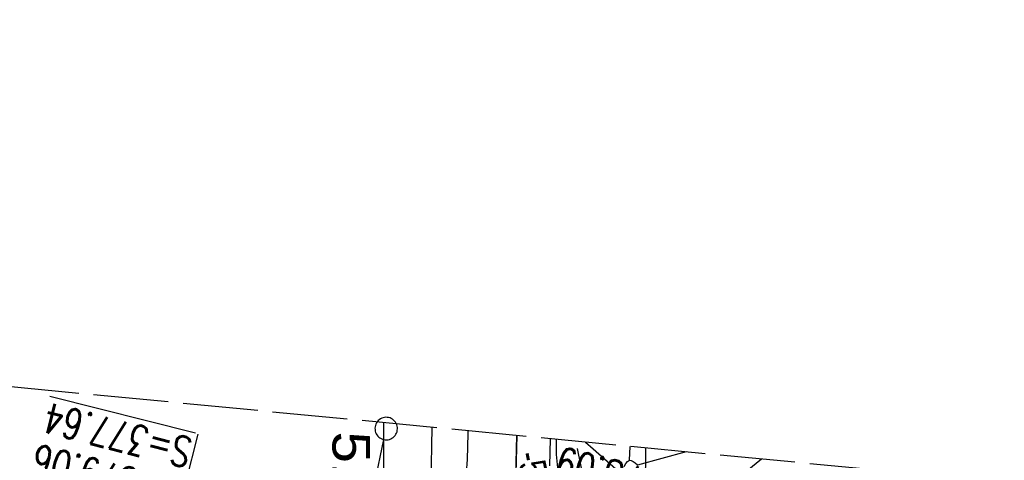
# Model space of a CAD drawing. Extents: x 510932 to 511602, y 463659 to 464636.
# Tile 73 of 81: x 511276 to 511341, y 464607 to 464636. Entities that reach past the tile are written whole.
import ezdxf

# ---------------------------------------------------------------- set-up
doc = ezdxf.new("R2010")
doc.units = 0
doc.header["$LTSCALE"] = 10
doc.header["$MEASUREMENT"] = 0
for name, pattern in [('ACAD_ISO03W100', [30, 12, -18]), ('ACAD_ISO14W100', [25.5, 12, -3, 0.5, -3, 0.5, -3, 0.5, -3]), ('ACAD_ISO16W100', [73, 15, -6.5, 15, -6.5, 15, -7, 1, -7]), ('LT00', [0]), ('LT14', [0.6, 0.5, -0.1]), ('STRICHLINIE2', [0.375, 0.25, -0.125])]:
    doc.linetypes.add(name, pattern=pattern)
doc.layers.get('0').update_dxf_attribs({"linetype": 'LT00'})
for name, color, linetype in [('--EK_FBR', 1, 'LT00'), ('--EK_Haltung', 7, 'STRICHLINIE2'), ('--EK_Schacht-Text', 5, 'LT00'), ('--EL_DFK_AB_L', 21, 'LT00'), ('--EL_Haltung', 182, 'STRICHLINIE2'), ('ABSTAND', 8, 'LT00'), ('ABWASSERLTG', 24, 'LT00'), ('BAB-KABEL', 220, 'ACAD_ISO16W100'), ('DFK_AB_L', 21, 'LT00'), ('DFK_GZPKT', 250, 'LT00'), ('DFK_KATASTER', 250, 'LT00'), ('TELEKOM', 210, 'ACAD_ISO14W100'), ('V103_AFBR_BAB', 250, 'LT00'), ('V103_BOESCH', 250, 'LT00'), ('V103_BOSCHUNG', 250, 'LT00'), ('V103_GRABEN', 250, 'LT00'), ('V103_ZAUN', 40, 'LT00'), ('V104_AFBR_BAB', 250, 'LT00'), ('V104_BOESCH', 250, 'LT00'), ('V104_BOSCHUNG', 250, 'LT00'), ('V104_GRABEN', 250, 'LT00'), ('V104_RASTER', 250, 'LT00'), ('V104_ZAUN', 40, 'LT00'), ('WASSERLTG', 130, 'ACAD_ISO03W100')]:
    doc.layers.add(name, color=color, linetype=linetype)
doc.layers.add('-BLATT_104-RAND', color=7, linetype='LT14', plot=False)
doc.styles.add('schachtbeschriftung', font='romans.shx', dxfattribs={"width": 0.75, "height": 2})
doc.styles.get("Standard").update_dxf_attribs({"font": 'ARIAL.TTF'})

# ---------------------------------------------------------------- blocks, each defined once
blk = doc.blocks.new('SYMB7010')
at = {"color": 0, "linetype": 'ByBlock'}
for points in [[(-0.031408, 0.499213), (-0.093728, 0.49134), (-0.15457, 0.475719), (-0.212975, 0.452595), (-0.268021, 0.422333), (-0.31884, 0.385411), (-0.36463, 0.342411), (-0.40467, 0.29401), (-0.438329, 0.240973), (-0.465074, 0.184136), (-0.484486, 0.124395), (-0.496256, 0.062692), (-0.5002, 0)], [(0.5002, 0), (0.496256, 0.062692), (0.484485, 0.124395), (0.465074, 0.184136), (0.438329, 0.240973), (0.40467, 0.29401), (0.36463, 0.342411), (0.31884, 0.385411), (0.268021, 0.422333), (0.212975, 0.452595), (0.15457, 0.475719), (0.093728, 0.49134), (0.031408, 0.499213), (-0.031408, 0.499213)], [(-0.5002, 0), (-0.496256, -0.062692), (-0.484486, -0.124395), (-0.465075, -0.184136), (-0.438329, -0.240973), (-0.404671, -0.29401), (-0.36463, -0.342411), (-0.31884, -0.385411), (-0.268021, -0.422333), (-0.212975, -0.452595), (-0.154571, -0.475719), (-0.093728, -0.49134), (-0.031408, -0.499213), (0.031408, -0.499213)], [(0.031408, -0.499213), (0.093728, -0.491341), (0.15457, -0.475719), (0.212975, -0.452595), (0.268021, -0.422333), (0.31884, -0.385411), (0.36463, -0.342411), (0.404671, -0.294011), (0.438329, -0.240974), (0.465075, -0.184136), (0.484486, -0.124395), (0.496256, -0.062692), (0.500201, 0)]]:
    blk.add_lwpolyline(points, dxfattribs=at)

msp = doc.modelspace()

# ---------------------------------------------------------------- linework, layer by layer
at = {"layer": '--EK_FBR'}
for points in [[(511305.525, 464605.677), (511305.584, 464606.548), (511305.62, 464607.422), (511305.642, 464608.297), (511305.646, 464608.467)], [(511311.511, 464607.902), (511311.508, 464607.794), (511311.515, 464606.9), (511311.592, 464606.006)]]:
    msp.add_lwpolyline(points, dxfattribs=at)
at = {"layer": '--EK_Haltung'}
msp.add_line((511308.889, 464608.155), (511308.551, 464594.237), dxfattribs=at)
at = {"layer": '--EK_Schacht-Text'}
msp.add_line((511284.472, 464595.769), (511287.63, 464608.249), dxfattribs=at)
at = {"layer": '--EL_DFK_AB_L'}
msp.add_line((511313.689, 464603.614), (511312.931, 464607.295), dxfattribs=at)
at = {"layer": '--EL_Haltung'}
msp.add_line((511308.889, 464608.155), (511308.551, 464594.237), dxfattribs=at)
at = {"layer": '-BLATT_104-RAND'}
msp.add_lwpolyline([(511020.85, 464635.894), (510932.18, 463715.154), (511513.49, 463659.172), (511602.161, 464579.912), (511020.85, 464635.894)], dxfattribs=at)
at = {"layer": 'ABWASSERLTG'}
msp.add_lwpolyline([(511133.953, 464511.746), (511159.898, 464529.405), (511208.272, 464562.344), (511293.523, 464594.324), (511308.533, 464593.487), (511308.889, 464608.155)], dxfattribs=at)
at = {"layer": 'BAB-KABEL', "ltscale": 0.03, "flags": 128}
msp.add_lwpolyline([(511317.465, 464607.329), (511317.473, 464606.228), (511316.723, 464592.274), (511316.629, 464590.682), (511316.534, 464580.247), (511316.816, 464565.638), (511316.264, 464552.985), (511315.796, 464537.2), (511315.445, 464531.469), (511315.327, 464529.598), (511314.626, 464523.401), (511311.802, 464485.481), (511308.492, 464450.379), (511305.835, 464420.717), (511305.165, 464407.759), (511306.652, 464404.454), (511304.998, 464384.959), (511303.841, 464369.925), (511300.645, 464352.334), (511298.282, 464339.432), (511296.682, 464319.532), (511291.988, 464294.764), (511287.949, 464273.112), (511283.781, 464252.255), (511281.435, 464241.806), (511280.264, 464232.828), (511294.327, 464230.457), (511294.717, 464228.766), (511293.726, 464222.49), (511287.744, 464190.703), (511285.096, 464177.547), (511281.462, 464159.476), (511275.729, 464140.751), (511269.413, 464120.985), (511266.044, 464112.943), (511255.375, 464088.861), (511267.408, 464079.396), (511265.737, 464047.875), (511262.919, 464020.572), (511259.715, 463994.299), (511255.362, 463960.849), (511252.282, 463940.059), (511247.673, 463921.512), (511241.775, 463907.503), (511231.564, 463882.874), (511247.706, 463873.301), (511242.799, 463840.155), (511239.518, 463814.195), (511229.003, 463807.426), (511220.359, 463795.988), (511228.062, 463774.69), (511221.047, 463738.687), (511215.668, 463709.215), (511211.017, 463688.301)], dxfattribs=at)
at = {"layer": 'DFK_AB_L'}
msp.add_line((511313.689, 464603.614), (511312.931, 464607.295), dxfattribs=at)
at = {"layer": 'DFK_KATASTER'}
msp.add_line((511299.194, 464603.974), (511300.016, 464607.886), dxfattribs=at)
at = {"layer": 'TELEKOM', "ltscale": 0.05, "flags": 128}
msp.add_lwpolyline([(511303.218, 464608.701), (511302.897, 464590.124), (511308.9, 464588.688), (511318.766, 464589.212), (511328.891, 464589.733), (511355.753, 464588.447), (511405.223, 464586.669), (511406.002, 464594.852), (511409.373, 464595.617), (511413.383, 464597.042), (511414.821, 464597.953)], dxfattribs=at)
at = {"layer": 'V103_AFBR_BAB'}
for points in [[(511305.525, 464605.677), (511305.584, 464606.548), (511305.62, 464607.422), (511305.642, 464608.297), (511305.646, 464608.467)], [(511311.511, 464607.902), (511311.508, 464607.794), (511311.515, 464606.9), (511311.592, 464606.006)]]:
    msp.add_lwpolyline(points, dxfattribs=at)
at = {"layer": 'V103_BOESCH'}
msp.add_lwpolyline([(511316.399, 464606.507), (511316.439, 464607.428)], dxfattribs=at)
at = {"layer": 'V103_BOSCHUNG'}
for p, q in [((511320.183, 464607.067), (511316.935, 464606.172)), ((511325.215, 464606.583), (511323.292, 464605.015))]:
    msp.add_line(p, q, dxfattribs=at)
at = {"layer": 'V103_GRABEN'}
msp.add_lwpolyline([(511316.053, 464606.095), (511316.16, 464606.279), (511316.274, 464606.429), (511316.399, 464606.507), (511316.52, 464606.499), (511316.652, 464606.431), (511316.79, 464606.325), (511316.931, 464606.2)], dxfattribs=at)
at = {"layer": 'V103_ZAUN'}
for points in [[(511313.473, 464607.714), (511313.969, 464607.276)], [(511313.969, 464607.276), (511322.461, 464599.803), (511326.138, 464599.526)]]:
    msp.add_lwpolyline(points, dxfattribs=at)
at = {"layer": 'V104_AFBR_BAB'}
for points in [[(511305.525, 464605.677), (511305.584, 464606.548), (511305.62, 464607.422), (511305.642, 464608.297), (511305.646, 464608.467)], [(511311.511, 464607.902), (511311.508, 464607.794), (511311.515, 464606.9), (511311.592, 464606.006)]]:
    msp.add_lwpolyline(points, dxfattribs=at)
at = {"layer": 'V104_BOESCH'}
msp.add_line((511316.399, 464606.507), (511316.439, 464607.428), dxfattribs=at)
at = {"layer": 'V104_BOSCHUNG'}
for p, q in [((511320.183, 464607.067), (511316.935, 464606.172)), ((511325.215, 464606.583), (511323.292, 464605.015))]:
    msp.add_line(p, q, dxfattribs=at)
at = {"layer": 'V104_GRABEN'}
msp.add_lwpolyline([(511316.053, 464606.095), (511316.16, 464606.279), (511316.273, 464606.429), (511316.399, 464606.507), (511316.52, 464606.499), (511316.652, 464606.431), (511316.79, 464606.325), (511316.931, 464606.2)], dxfattribs=at)
at = {"layer": 'V104_RASTER'}
msp.add_line((511300.001, 464590.174), (511300.001, 464609.011), dxfattribs=at)
at = {"layer": 'V104_ZAUN'}
msp.add_line((511313.472, 464607.714), (511313.969, 464607.276), dxfattribs=at)
msp.add_lwpolyline([(511313.969, 464607.276), (511322.461, 464599.803), (511326.138, 464599.526)], dxfattribs=at)
at = {"layer": 'WASSERLTG', "ltscale": 0.015, "flags": 128}
msp.add_lwpolyline([(511311.1, 464607.942), (511310.925, 464596.331), (511307.618, 464595.816), (511301.243, 464595.07), (511291.777, 464593.586), (511280.736, 464591.917), (511271.55, 464589.599), (511263.076, 464587.353), (511252.684, 464583.735), (511238.118, 464577.893), (511215.089, 464565.446), (511177.402, 464539.362), (511157.146, 464525.322), (511105.811, 464490.245), (511070.249, 464466.108), (511055.174, 464455.798), (511036.582, 464439.484), (510998.731, 464406.211)], dxfattribs=at)

# ---------------------------------------------------------------- block references
at = {"layer": 'DFK_GZPKT', "xscale": 1.500000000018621, "yscale": 1.5, "zscale": 1.5, "rotation": 264.7377099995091}
msp.add_blockref('SYMB7010', (511300.17, 464608.62), dxfattribs=at)

# ---------------------------------------------------------------- texts
at = {"layer": '--EK_Schacht-Text', "style": 'schachtbeschriftung', "width": 0.75}
for s, rotation, p in [('%%US=377.64', -194.16771, (511287.35, 464607.919)), ('D=379.06', -194.16771, (511286.645, 464605.126)), ('S=378.09', -194.26619, (511321.525, 464604.965))]:
    msp.add_text(s, height=2, rotation=rotation, dxfattribs=at).set_placement(p)
at = {"layer": 'ABSTAND', "width": 0.75}
msp.add_text(' -5.26-', height=1.8, rotation=-78.36912, dxfattribs=at).set_placement((511308.762, 464607.421))
at = {"layer": 'V104_RASTER', "width": 1.08}
msp.add_text(' 511300', height=2.5, rotation=-89.99863, dxfattribs=at).set_placement((511296.583, 464609.472))

doc.saveas('drawing.dxf')
